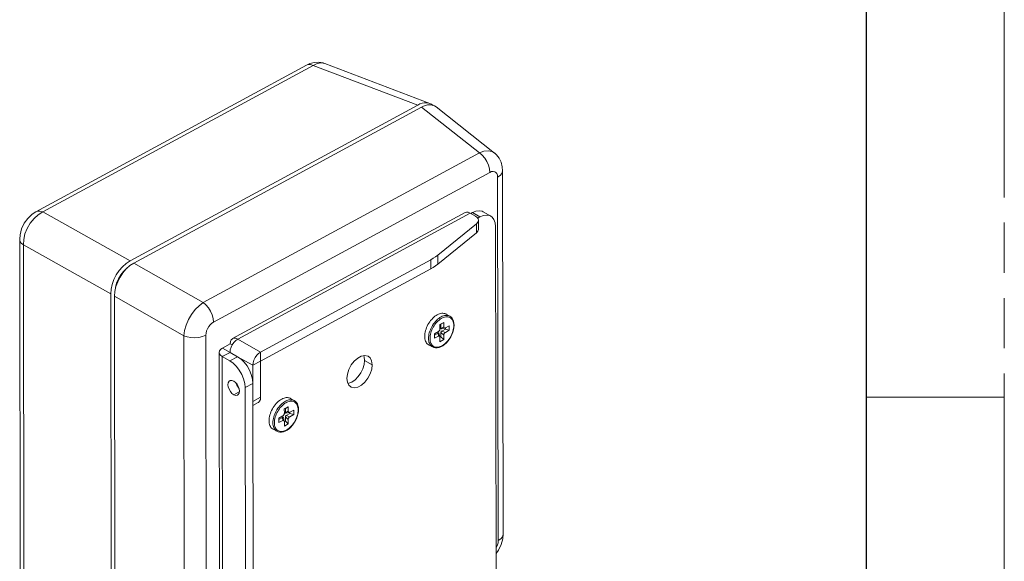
# Model space of a CAD drawing. Header units: millimetres. Extents: x 3925 to 5043, y -86 to 778.
# Tile 112 of 113: x 4952 to 5043, y 547 to 596. Entities that reach past the tile are written whole.
import ezdxf

# ---------------------------------------------------------------- set-up
doc = ezdxf.new("R2010")
doc.units = ezdxf.units.MM
doc.header["$LTSCALE"] = 46.255
doc.linetypes.add('PHANTOM', pattern=[0.8, 0.45, -0.05, 0.1, -0.05, 0.1, -0.05])
doc.layers.get('0').update_dxf_attribs({"linetype": 'CONTINUOUS'})
for name, color, linetype in [('85-0A623G080DXF_CONTINUOUS_LINE', 7, 'CONTINUOUS'), ('COVER-BACK-CDXF_CONTINUOUS_LINE', 7, 'CONTINUOUS'), ('COVER-FRONT-DXF_CONTINUOUS_LINE', 7, 'CONTINUOUS'), ('G50-EXT-CAM-DXF_CONTINUOUS_LINE', 7, 'CONTINUOUS')]:
    doc.layers.add(name, color=color, linetype=linetype)

msp = doc.modelspace()

# ---------------------------------------------------------------- linework, layer by layer
at = {"color": 7, "linetype": 'PHANTOM', "lineweight": 0}
msp.add_line((5042.5114, -86.0394), (5042.5114, 777.5606), dxfattribs=at)
at = {"color": 7, "linetype": 'Continuous', "lineweight": 30}
msp.add_line((5029.8114, 752.1606), (5029.8114, -60.6394), dxfattribs=at)
at = {"color": 7, "linetype": 'Continuous', "lineweight": 0}
msp.add_line((5029.8114, 561.6606), (5042.5114, 561.6606), dxfattribs=at)
at = {"layer": '85-0A623G080DXF_CONTINUOUS_LINE', "color": 7, "linetype": 'Continuous', "lineweight": 0}
for p, q in [((4991.5095, 569.1052), (4991.1602, 569.303)), ((4990.956, 568.5396), (4990.5982, 568.3456)), ((4990.6923, 568.3818), (4990.5982, 568.3308)), ((4990.5982, 568.3456), (4990.5989, 567.9294)), ((4990.6923, 568.3818), (4990.956, 568.5396)), ((4990.693, 567.9864), (4990.6923, 568.3818)), ((4990.693, 567.9864), (4990.9568, 568.1233)), ((4990.7484, 567.9353), (4991.0675, 568.021)), ((4990.7651, 567.7338), (4991.105, 567.918)), ((4990.956, 568.5396), (4990.9568, 568.1233)), ((4991.458, 568.2283), (4991.1002, 568.0344)), ((4991.105, 567.918), (4991.1048, 568.0369)), ((4991.105, 567.918), (4991.4587, 567.812)), ((4991.4587, 567.812), (4991.458, 568.2283)), ((4990.0983, 567.4914), (4990.4561, 567.6853)), ((4990.0983, 567.4914), (4990.0991, 567.0751)), ((4990.1032, 567.375), (4990.0991, 567.0751)), ((4990.0991, 567.0751), (4990.4569, 567.269)), ((4990.1029, 567.4939), (4990.1032, 567.375)), ((4990.1032, 567.375), (4990.4431, 567.5593)), ((4990.4431, 567.5593), (4990.4569, 567.269)), ((4990.5954, 567.2204), (4990.5123, 567.535)), ((4990.6003, 567.1653), (4990.6944, 567.2163)), ((4990.601, 566.7639), (4990.6003, 567.1801)), ((4990.601, 566.7639), (4990.9589, 566.9578)), ((4990.6944, 567.2163), (4990.6937, 567.6118)), ((4990.6937, 567.6118), (4990.9581, 567.374)), ((4990.6944, 567.2163), (4990.9589, 566.9578)), ((4990.7651, 567.7338), (4991.1009, 567.6181)), ((4990.9589, 566.9578), (4990.9581, 567.374)), ((4991.4587, 567.812), (4991.1009, 567.6181)), ((4989.9079, 566.2773), (4989.5586, 566.4751)), ((4977.197, 561.3481), (4976.8477, 561.5459)), ((4976.6435, 560.7824), (4976.2857, 560.5885)), ((4976.3798, 560.6247), (4976.2857, 560.5737)), ((4976.3798, 560.6247), (4976.6435, 560.7824)), ((4976.3805, 560.2293), (4976.3798, 560.6247)), ((4976.6435, 560.7824), (4976.6442, 560.3662)), ((4975.7858, 559.7342), (4976.1436, 559.9281)), ((4975.7858, 559.7342), (4975.7865, 559.318)), ((4975.7904, 559.7367), (4975.7906, 559.6179)), ((4975.7906, 559.6179), (4976.1306, 559.8021)), ((4976.1306, 559.8021), (4976.1444, 559.5119)), ((4976.2829, 559.4633), (4976.1998, 559.7778)), ((4976.2857, 560.5885), (4976.2864, 560.1722)), ((4976.3805, 560.2293), (4976.6442, 560.3662)), ((4976.3819, 559.4592), (4976.3812, 559.8546)), ((4976.3812, 559.8546), (4976.6456, 559.6169)), ((4976.4359, 560.1781), (4976.755, 560.2639)), ((4976.4526, 559.9767), (4976.7925, 560.1609)), ((4976.4526, 559.9767), (4976.7884, 559.861)), ((4977.1455, 560.4711), (4976.7877, 560.2772)), ((4977.1462, 560.0549), (4976.7884, 559.861)), ((4976.7925, 560.1609), (4976.7923, 560.2797)), ((4976.7925, 560.1609), (4977.1462, 560.0549)), ((4977.1462, 560.0549), (4977.1455, 560.4711)), ((4975.7906, 559.6179), (4975.7865, 559.318)), ((4975.7865, 559.318), (4976.1444, 559.5119)), ((4976.2878, 559.4082), (4976.3819, 559.4592)), ((4976.2885, 559.0067), (4976.2878, 559.423)), ((4976.2885, 559.0067), (4976.6463, 559.2006)), ((4976.3819, 559.4592), (4976.6463, 559.2006)), ((4976.6463, 559.2006), (4976.6456, 559.6169)), ((4975.5953, 558.5201), (4975.2461, 558.7179))]:
    msp.add_line(p, q, dxfattribs=at)
for points in [[(4989.1965, 567.2588), (4989.2013, 567.3863), (4989.2159, 567.5181), (4989.2403, 567.6531), (4989.2742, 567.79), (4989.3174, 567.9279), (4989.3694, 568.0654), (4989.43, 568.2014), (4989.4984, 568.3347), (4989.5742, 568.4642), (4989.6567, 568.5888), (4989.7452, 568.7075), (4989.8389, 568.8191), (4989.9371, 568.9229), (4990.0388, 569.0178), (4990.1434, 569.103), (4990.2497, 569.178), (4990.357, 569.2419), (4990.4643, 569.2943), (4990.5707, 569.3347), (4990.6753, 569.3627), (4990.7772, 569.3782), (4990.8756, 569.381), (4990.9695, 569.3711), (4991.0583, 569.3485), (4991.1411, 569.3134), (4991.1602, 569.303)], [(4989.5458, 567.061), (4989.5505, 567.1885), (4989.5651, 567.3203), (4989.5895, 567.4553), (4989.6234, 567.5923), (4989.6666, 567.7301), (4989.7187, 567.8676), (4989.7792, 568.0036), (4989.8476, 568.1369), (4989.9234, 568.2664), (4990.0059, 568.391), (4990.0944, 568.5097), (4990.1881, 568.6213), (4990.2863, 568.7251), (4990.3881, 568.82), (4990.4926, 568.9052), (4990.5989, 568.9802), (4990.7062, 569.0441), (4990.8135, 569.0965), (4990.92, 569.1369), (4991.0246, 569.1649), (4991.1265, 569.1804), (4991.2248, 569.1832), (4991.3188, 569.1733), (4991.4075, 569.1507), (4991.4903, 569.1156), (4991.5095, 569.1052)], [(4990.2309, 568.4555), (4990.3231, 568.5608), (4990.4194, 568.658), (4990.519, 568.7461), (4990.6209, 568.8242), (4990.7243, 568.8917), (4990.8282, 568.948), (4990.9316, 568.9925), (4991.0336, 569.0249), (4991.1333, 569.0449), (4991.2298, 569.0523), (4991.3222, 569.0469), (4991.4097, 569.029), (4991.4915, 568.9985), (4991.5668, 568.9559), (4991.635, 568.9014), (4991.6954, 568.8357), (4991.7475, 568.7592), (4991.7908, 568.6727), (4991.825, 568.5769), (4991.8497, 568.4728), (4991.8647, 568.3612), (4991.8699, 568.2432)], [(4991.5095, 569.1052), (4991.6212, 569.0251), (4991.7172, 568.92), (4991.7953, 568.7905), (4991.8528, 568.6387), (4991.888, 568.4682), (4991.9, 568.2829)], [(4989.6872, 567.0602), (4989.6924, 566.9422), (4989.7073, 566.8306), (4989.732, 566.7265), (4989.7662, 566.6307), (4989.8096, 566.5442), (4989.8617, 566.4677), (4989.9221, 566.402), (4989.9903, 566.3475), (4990.0656, 566.3049), (4990.1474, 566.2744), (4990.2348, 566.2565), (4990.3273, 566.2511), (4990.4237, 566.2585), (4990.5235, 566.2785), (4990.6255, 566.3109), (4990.7289, 566.3554), (4990.8327, 566.4117), (4990.9361, 566.4792), (4991.038, 566.5574), (4991.1376, 566.6454), (4991.234, 566.7426), (4991.3262, 566.848), (4991.4134, 566.9606), (4991.4949, 567.0796), (4991.5699, 567.2037), (4991.6378, 567.3318), (4991.6978, 567.4629), (4991.7496, 567.5957), (4991.7925, 567.729), (4991.8263, 567.8615), (4991.8506, 567.9922), (4991.8651, 568.1198), (4991.8699, 568.2432)], [(4989.7645, 567.5744), (4989.8075, 567.7077), (4989.8592, 567.8405), (4989.9193, 567.9716), (4989.9871, 568.0997), (4990.0621, 568.2239), (4990.1436, 568.3428), (4990.2309, 568.4555)], [(4991.9, 568.2829), (4991.8877, 568.0768), (4991.8504, 567.8631), (4991.7894, 567.6464), (4991.7061, 567.4311), (4991.6024, 567.2214), (4991.4805, 567.0215), (4991.3427, 566.8352), (4991.1917, 566.6664), (4991.0303, 566.5186), (4990.8616, 566.3949), (4990.6892, 566.2985), (4990.5167, 566.2318), (4990.3484, 566.1965), (4990.189, 566.193), (4990.0411, 566.2205), (4989.9079, 566.2773)], [(4990.4561, 567.6853), (4990.4839, 567.7036), (4990.5108, 567.7276), (4990.5355, 567.7564), (4990.5572, 567.7889), (4990.575, 567.8238), (4990.5882, 567.8598), (4990.5963, 567.8955), (4990.5989, 567.9294)], [(4990.7484, 567.9353), (4990.7426, 567.934), (4990.7226, 567.935), (4990.7068, 567.9449), (4990.6966, 567.9626), (4990.693, 567.9864)], [(4990.9568, 568.1233), (4990.9595, 568.0924), (4990.9677, 568.0655), (4990.981, 568.0439), (4990.9989, 568.0283), (4991.0206, 568.0193), (4991.0454, 568.0174), (4991.0675, 568.0211)], [(4991.0675, 568.0211), (4991.0723, 568.0225), (4991.1002, 568.0344)], [(4989.1965, 567.2588), (4989.2017, 567.1367), (4989.2168, 567.0209), (4989.2416, 566.9126), (4989.276, 566.8126), (4989.3195, 566.7219), (4989.372, 566.641), (4989.4329, 566.5708), (4989.5017, 566.5119), (4989.5586, 566.4751)], [(4989.5458, 567.061), (4989.551, 566.9389), (4989.566, 566.8231), (4989.5908, 566.7148), (4989.6252, 566.6149), (4989.6688, 566.5241), (4989.7212, 566.4432), (4989.7821, 566.373), (4989.8509, 566.3141), (4989.9079, 566.2773)], [(4989.6872, 567.0602), (4989.6919, 567.1836), (4989.7065, 567.3112), (4989.7308, 567.4419), (4989.7645, 567.5744)], [(4990.4431, 567.5593), (4990.4652, 567.5672), (4990.4852, 567.5662), (4990.501, 567.5563), (4990.5112, 567.5386), (4990.5123, 567.535)], [(4990.5954, 567.2204), (4990.5893, 567.2379), (4990.576, 567.2595), (4990.5582, 567.2751), (4990.5364, 567.2841), (4990.5116, 567.286), (4990.4847, 567.2809), (4990.4569, 567.269)], [(4990.6003, 567.1801), (4990.5975, 567.211), (4990.5954, 567.2204)], [(4990.6937, 567.6118), (4990.6971, 567.6394), (4990.7073, 567.6681), (4990.7231, 567.6951), (4990.743, 567.7177), (4990.7651, 567.7338)], [(4991.1009, 567.6181), (4991.0731, 567.5998), (4991.0462, 567.5758), (4991.0215, 567.547), (4990.9998, 567.5145), (4990.982, 567.4796), (4990.9689, 567.4436), (4990.9608, 567.4079), (4990.9581, 567.374)], [(4974.884, 559.5016), (4974.8888, 559.6292), (4974.9034, 559.761), (4974.9278, 559.8959), (4974.9617, 560.0329), (4975.0049, 560.1707), (4975.0569, 560.3082), (4975.1174, 560.4442), (4975.1859, 560.5775), (4975.2617, 560.7071), (4975.3442, 560.8317), (4975.4327, 560.9503), (4975.5264, 561.062), (4975.6246, 561.1657), (4975.7263, 561.2606), (4975.8308, 561.3459), (4975.9372, 561.4208), (4976.0445, 561.4847), (4976.1518, 561.5371), (4976.2582, 561.5775), (4976.3628, 561.6056), (4976.4647, 561.6211), (4976.5631, 561.6239), (4976.657, 561.6139), (4976.7458, 561.5913), (4976.8285, 561.5563), (4976.8477, 561.5459)], [(4975.2333, 559.3038), (4975.238, 559.4314), (4975.2526, 559.5632), (4975.277, 559.6981), (4975.3109, 559.8351), (4975.3541, 559.9729), (4975.4062, 560.1104), (4975.4667, 560.2464), (4975.5351, 560.3797), (4975.6109, 560.5093), (4975.6934, 560.6339), (4975.7819, 560.7525), (4975.8756, 560.8642), (4975.9738, 560.9679), (4976.0756, 561.0628), (4976.1801, 561.1481), (4976.2864, 561.223), (4976.3937, 561.2869), (4976.501, 561.3393), (4976.6074, 561.3797), (4976.7121, 561.4078), (4976.814, 561.4233), (4976.9123, 561.4261), (4977.0063, 561.4161), (4977.095, 561.3935), (4977.1778, 561.3585), (4977.197, 561.3481)], [(4975.452, 559.8173), (4975.4949, 559.9506), (4975.5467, 560.0834), (4975.6067, 560.2144), (4975.6746, 560.3426), (4975.7496, 560.4667), (4975.8311, 560.5856), (4975.9184, 560.6983)], [(4975.9184, 560.6983), (4976.0106, 560.8037), (4976.1069, 560.9009), (4976.2065, 560.9889), (4976.3084, 561.067), (4976.4118, 561.1346), (4976.5156, 561.1908), (4976.6191, 561.2354), (4976.7211, 561.2678), (4976.8208, 561.2878), (4976.9173, 561.2951), (4977.0097, 561.2898), (4977.0972, 561.2718), (4977.1789, 561.2414), (4977.2543, 561.1987), (4977.3224, 561.1443), (4977.3829, 561.0785), (4977.435, 561.002), (4977.4783, 560.9155), (4977.5125, 560.8198), (4977.5372, 560.7156), (4977.5522, 560.604), (4977.5573, 560.486)], [(4977.197, 561.3481), (4977.3087, 561.268), (4977.4047, 561.1628), (4977.4827, 561.0333), (4977.5403, 560.8816), (4977.5755, 560.711), (4977.5875, 560.5258)], [(4975.3747, 559.3031), (4975.3798, 559.1851), (4975.3948, 559.0735), (4975.4195, 558.9694), (4975.4537, 558.8736), (4975.497, 558.7871), (4975.5492, 558.7106), (4975.6096, 558.6448), (4975.6778, 558.5904), (4975.7531, 558.5477), (4975.8348, 558.5173), (4975.9223, 558.4993), (4976.0147, 558.494), (4976.1112, 558.5013), (4976.2109, 558.5213), (4976.313, 558.5537), (4976.4164, 558.5983), (4976.5202, 558.6546), (4976.6236, 558.7221), (4976.7255, 558.8002), (4976.8251, 558.8883), (4976.9214, 558.9854), (4977.0137, 559.0908), (4977.1009, 559.2035), (4977.1824, 559.3224), (4977.2574, 559.4465), (4977.3253, 559.5747), (4977.3853, 559.7058), (4977.4371, 559.8385), (4977.48, 559.9718), (4977.5138, 560.1044), (4977.538, 560.2351), (4977.5526, 560.3627), (4977.5573, 560.486)], [(4975.3747, 559.3031), (4975.3794, 559.4264), (4975.394, 559.554), (4975.4182, 559.6847), (4975.452, 559.8173)], [(4977.5875, 560.5258), (4977.5751, 560.3196), (4977.5379, 560.106), (4977.4769, 559.8893), (4977.3936, 559.6739), (4977.2899, 559.4643), (4977.168, 559.2643), (4977.0302, 559.078), (4976.8792, 558.9093), (4976.7178, 558.7614), (4976.5491, 558.6377), (4976.3767, 558.5414), (4976.2042, 558.4747), (4976.0359, 558.4394), (4975.8765, 558.4359), (4975.7286, 558.4633), (4975.5953, 558.5201)], [(4976.1306, 559.8021), (4976.1527, 559.81), (4976.1726, 559.809), (4976.1885, 559.7992), (4976.1987, 559.7815), (4976.1998, 559.7778)], [(4976.1436, 559.9281), (4976.1714, 559.9464), (4976.1983, 559.9704), (4976.223, 559.9993), (4976.2447, 560.0317), (4976.2625, 560.0667), (4976.2757, 560.1027), (4976.2837, 560.1384), (4976.2864, 560.1722)], [(4976.4359, 560.1781), (4976.4301, 560.1769), (4976.4101, 560.1779), (4976.3943, 560.1877), (4976.3841, 560.2054), (4976.3805, 560.2293)], [(4976.3812, 559.8546), (4976.3846, 559.8822), (4976.3948, 559.911), (4976.4106, 559.938), (4976.4305, 559.9606), (4976.4526, 559.9767)], [(4976.6442, 560.3662), (4976.647, 560.3352), (4976.6552, 560.3084), (4976.6685, 560.2868), (4976.6864, 560.2711), (4976.7081, 560.2622), (4976.7329, 560.2602), (4976.755, 560.2639)], [(4976.7884, 559.861), (4976.7606, 559.8427), (4976.7337, 559.8187), (4976.709, 559.7899), (4976.6873, 559.7574), (4976.6695, 559.7224), (4976.6563, 559.6864), (4976.6483, 559.6508), (4976.6456, 559.6169)], [(4976.755, 560.2639), (4976.7598, 560.2653), (4976.7877, 560.2772)], [(4974.884, 559.5016), (4974.8892, 559.3795), (4974.9043, 559.2638), (4974.9291, 559.1555), (4974.9634, 559.0555), (4975.007, 558.9647), (4975.0595, 558.8839), (4975.1204, 558.8137), (4975.1892, 558.7547), (4975.2461, 558.7179)], [(4975.2333, 559.3038), (4975.2385, 559.1817), (4975.2535, 559.066), (4975.2783, 558.9577), (4975.3127, 558.8577), (4975.3563, 558.7669), (4975.4087, 558.6861), (4975.4696, 558.6159), (4975.5384, 558.5569), (4975.5953, 558.5201)], [(4976.2829, 559.4633), (4976.2768, 559.4807), (4976.2635, 559.5024), (4976.2457, 559.518), (4976.2239, 559.5269), (4976.1991, 559.5289), (4976.1722, 559.5238), (4976.1444, 559.5119)], [(4976.2878, 559.423), (4976.285, 559.4539), (4976.2829, 559.4633)]]:
    msp.add_lwpolyline(points, dxfattribs=at)
at = {"layer": 'COVER-BACK-CDXF_CONTINUOUS_LINE', "color": 7, "linetype": 'Continuous', "lineweight": 0}
for p, q in [((4962.441, 573.9964), (4988.9015, 588.3376)), ((4994.2316, 584.1274), (4988.9015, 588.3376)), ((4995.6103, 584.1199), (4990.2464, 588.3566)), ((4994.2316, 584.1274), (4968.8206, 570.3551)), ((4996.357, 582.4949), (4996.357, 582.4951)), ((4996.4173, 549.0622), (4996.357, 582.4949)), ((4995.1903, 582.3418), (4969.7792, 568.5694)), ((4995.965, 548.4661), (4995.9047, 581.8988)), ((4968.8206, 570.3551), (4962.441, 573.9964)), ((4960.725, 536.3035), (4960.6625, 570.9571)), ((4967.0421, 567.3158), (4960.6625, 570.9571)), ((4967.0421, 567.3158), (4967.0923, 539.4562)), ((4969.0678, 567.3537), (4969.1111, 543.35)), ((4996.4173, 549.0622), (4996.4149, 549.015))]:
    msp.add_line(p, q, dxfattribs=at)
for points in [[(4995.6095, 584.1205), (4995.3778, 584.2524), (4995.0337, 584.3205), (4994.6453, 584.2781), (4994.2316, 584.1274)], [(4994.2316, 584.1274), (4994.4844, 583.9199), (4994.7164, 583.6524), (4994.9135, 583.3413), (4995.0637, 583.0055), (4995.1579, 582.6654), (4995.1903, 582.3418)], [(4996.357, 582.4951), (4996.33, 582.8487), (4996.2216, 583.2701), (4996.0377, 583.6435), (4995.7883, 583.9597), (4995.6096, 584.1204)], [(4995.9047, 581.8988), (4995.8865, 582.074), (4995.8336, 582.2209), (4995.7485, 582.3322), (4995.6355, 582.4023), (4995.5001, 582.4277), (4995.3493, 582.4072), (4995.1903, 582.3418)], [(4995.9047, 581.8988), (4996.1355, 582.0592), (4996.2886, 582.246), (4996.3546, 582.4477), (4996.357, 582.4949)], [(4968.8206, 570.3551), (4968.4427, 570.0768), (4968.0795, 569.7117), (4967.749, 569.278), (4967.4677, 568.7971), (4967.2495, 568.2931), (4967.1052, 567.7911), (4967.0421, 567.3158)], [(4969.7792, 568.5694), (4969.7468, 568.8931), (4969.6527, 569.2332), (4969.5025, 569.5689), (4969.3054, 569.88), (4969.0734, 570.1475), (4968.8206, 570.3551)], [(4969.7792, 568.5694), (4969.6203, 568.4625), (4969.4697, 568.3196), (4969.3347, 568.1477), (4969.2222, 567.9553), (4969.1376, 567.7521), (4969.0853, 567.5482), (4969.0678, 567.3537)], [(4967.0421, 567.3158), (4967.3502, 567.2027), (4967.699, 567.1349), (4968.0674, 567.1165), (4968.4329, 567.1486), (4968.7733, 567.2293), (4969.0678, 567.3537)], [(4995.769, 547.2727), (4995.9955, 547.5869), (4996.2378, 548.0939), (4996.3808, 548.6267), (4996.4173, 549.0624)], [(4996.4149, 549.015), (4996.3489, 548.8133), (4996.1958, 548.6265), (4995.965, 548.4661)], [(4995.7681, 547.7917), (4995.8107, 547.8644), (4995.8952, 548.0676), (4995.9475, 548.2715), (4995.965, 548.4661)]]:
    msp.add_lwpolyline(points, dxfattribs=at)
for centre, major_axis, ratio, start_param, end_param in [((4988.8916, 586.2409), (1.2421, 2.1915), 0.5918418, -0.0909465, 0.758278), ((4962.4584, 571.9146), (1.2313, 2.1758), 0.6008918, 0.765117, 2.3283171)]:
    msp.add_ellipse(centre, major_axis=major_axis, ratio=ratio, start_param=start_param, end_param=end_param, dxfattribs=at)
at = {"layer": 'COVER-FRONT-DXF_CONTINUOUS_LINE', "color": 7, "linetype": 'Continuous', "lineweight": 0}
for p, q in [((4980.0103, 592.351), (4989.6615, 588.688)), ((4953.4407, 578.7224), (4978.3198, 592.2065)), ((4954.0619, 578.6994), (4978.9407, 592.1834)), ((4978.9407, 592.1834), (4988.5522, 588.5354)), ((4988.5522, 588.5354), (4962.0917, 574.1942)), ((4953.4409, 578.7226), (4953.4407, 578.7224)), ((4954.0619, 578.6994), (4962.0917, 574.1942)), ((4952.0049, 542.4412), (4951.944, 576.1853)), ((4952.3442, 541.9162), (4952.2833, 575.6601)), ((4952.2833, 575.6601), (4960.3132, 571.1549)), ((4960.3132, 571.1549), (4960.3757, 536.491))]:
    msp.add_line(p, q, dxfattribs=at)
for points in [[(4980.0113, 592.3507), (4979.8608, 592.4006), (4979.4642, 592.4694), (4979.0497, 592.4527), (4978.6301, 592.3465), (4978.3198, 592.2065)], [(4978.9407, 592.1834), (4979.3188, 592.3542), (4979.6825, 592.4106), (4980.0103, 592.351)], [(4978.3198, 592.2065), (4978.4567, 592.257), (4978.6882, 592.262), (4978.9407, 592.1834)], [(4954.0619, 578.6994), (4953.8093, 578.778), (4953.5778, 578.7731), (4953.4409, 578.7226)], [(4953.4409, 578.7226), (4953.0865, 578.4895), (4952.6883, 578.1092), (4952.36, 577.6508), (4952.1185, 577.1399), (4951.9777, 576.6041), (4951.944, 576.1849)], [(4952.2833, 575.6601), (4952.3109, 576.1556), (4952.4304, 576.6718), (4952.6359, 577.183), (4952.9173, 577.6638), (4953.2605, 578.0903), (4953.6484, 578.4413), (4954.0619, 578.6994)], [(4951.944, 576.1849), (4951.9714, 576.028), (4952.0861, 575.8332), (4952.2833, 575.6601)], [(4960.7507, 571.6168), (4960.7636, 571.7608), (4960.8631, 572.1487), (4961.0241, 572.5356), (4961.2384, 572.9019), (4961.4954, 573.2292), (4961.782, 573.5011), (4961.8553, 573.5505)]]:
    msp.add_lwpolyline(points, dxfattribs=at)
for centre, major_axis, ratio, start_param, end_param in [((4988.5423, 586.4387), (1.2421, 2.1915), 0.5918418, 6.1388311, 7.0414633), ((4962.1092, 572.1124), (1.2313, 2.1758), 0.6008918, 0.765117, 2.3283171)]:
    msp.add_ellipse(centre, major_axis=major_axis, ratio=ratio, start_param=start_param, end_param=end_param, dxfattribs=at)
at = {"layer": 'G50-EXT-CAM-DXF_CONTINUOUS_LINE', "color": 7, "linetype": 'Continuous', "lineweight": 0}
for p, q in [((4992.9095, 578.6351), (4971.5302, 567.0478)), ((4993.3845, 578.5884), (4972.0052, 567.0012)), ((4993.8596, 578.3193), (4993.3845, 578.5884)), ((4993.4379, 578.5582), (4993.5821, 578.6363)), ((4994.2806, 578.2407), (4993.5821, 578.6363)), ((4994.0705, 578.1269), (4994.2806, 578.2407)), ((4994.144, 577.9333), (4994.1455, 577.1008)), ((4995.2692, 578.316), (4994.5707, 578.7116)), ((4990.3924, 574.7194), (4993.9693, 577.6196)), ((4993.9693, 577.6196), (4993.9708, 576.7871)), ((4995.7719, 545.7159), (4995.7148, 577.3514)), ((4993.9708, 576.7871), (4990.3939, 573.8869)), ((4974.1006, 565.8144), (4989.7585, 574.3007)), ((4989.76, 573.4682), (4989.7585, 574.3007)), ((4990.3939, 573.8869), (4990.3924, 574.7194)), ((4974.1021, 564.9819), (4989.76, 573.4682)), ((4974.1006, 565.8144), (4972.0052, 567.0012)), ((4970.5926, 566.1764), (4971.3082, 566.5643)), ((4970.5926, 566.1764), (4971.2911, 565.7808)), ((4971.3082, 566.5643), (4971.4893, 566.4617)), ((4970.2911, 565.779), (4970.3496, 533.311)), ((4970.5755, 565.393), (4971.2911, 565.7808)), ((4970.5755, 565.393), (4970.634, 532.925)), ((4971.2739, 564.9974), (4970.5755, 565.393)), ((4971.9896, 565.3852), (4971.2739, 564.9974)), ((4971.9896, 565.3852), (4971.2911, 565.7808)), ((4973.3865, 564.594), (4971.9896, 565.3852)), ((4974.1006, 565.8144), (4974.1021, 564.9819)), ((4973.3865, 564.594), (4974.1021, 564.9819)), ((4973.3895, 562.929), (4973.3865, 564.594)), ((4974.1082, 561.6519), (4974.1021, 564.9819)), ((4984.3661, 564.6408), (4983.6676, 565.0363)), ((4973.3895, 562.929), (4972.6739, 562.5412)), ((4972.7294, 531.7382), (4972.6739, 562.5412)), ((4973.4451, 532.1261), (4973.3895, 562.929)), ((4972.1443, 562.1654), (4971.6284, 561.8858)), ((4974.1082, 561.6519), (4973.3925, 561.264)), ((4973.8862, 561.1683), (4973.3932, 560.9011))]:
    msp.add_line(p, q, dxfattribs=at)
for points in [[(4993.5821, 578.6363), (4993.9006, 578.7672), (4994.2034, 578.808), (4994.4751, 578.7567), (4994.5706, 578.7115)], [(4993.3845, 578.5884), (4993.2038, 578.6624), (4993.0355, 578.6747), (4992.9095, 578.6351)], [(4994.144, 577.9333), (4994.119, 578.0557), (4994.0223, 578.1975), (4993.8596, 578.3193)], [(4993.9693, 577.6196), (4994.0915, 577.7555), (4994.1427, 577.9046), (4994.144, 577.9333)], [(4995.2691, 578.3159), (4995.1736, 578.3611), (4994.9019, 578.4124), (4994.5991, 578.3716), (4994.2806, 578.2407)], [(4995.7148, 577.3514), (4995.6783, 577.7025), (4995.5718, 577.997), (4995.4007, 578.2203), (4995.2691, 578.3159)], [(4994.1455, 577.1008), (4994.1442, 577.0721), (4994.093, 576.923), (4993.9708, 576.7871)], [(4989.7585, 574.3007), (4989.9862, 574.4325), (4990.1978, 574.5723), (4990.3924, 574.7194)], [(4990.3939, 573.8869), (4990.1993, 573.7398), (4989.9877, 573.6), (4989.76, 573.4682)], [(4971.2911, 565.7808), (4971.3151, 566.0095), (4971.3862, 566.249), (4971.4996, 566.4831), (4971.6476, 566.6957), (4971.82, 566.8724), (4972.0052, 567.0012)], [(4971.5302, 567.0478), (4971.5117, 567.0371), (4971.401, 566.9275), (4971.3316, 566.7662), (4971.3082, 566.5643)], [(4972.0052, 567.0012), (4971.8245, 567.0752), (4971.6562, 567.0874), (4971.5302, 567.0478)], [(4970.2911, 565.779), (4970.3284, 565.9295), (4970.4312, 566.0625), (4970.5926, 566.1764)], [(4970.5755, 565.393), (4970.4191, 565.5086), (4970.3221, 565.6427), (4970.2911, 565.779)], [(4971.9896, 565.3852), (4972.3005, 565.1674), (4972.596, 564.8771), (4972.8612, 564.5287), (4973.0829, 564.1398), (4973.2499, 563.7298), (4973.3538, 563.3194), (4973.3895, 562.929)], [(4973.3865, 564.594), (4973.4105, 564.8227), (4973.4816, 565.0623), (4973.5951, 565.2963), (4973.743, 565.509), (4973.9155, 565.6857), (4974.1006, 565.8144)], [(4982.0403, 563.3802), (4982.0867, 563.7869), (4982.2236, 564.2117), (4982.4398, 564.6201), (4982.7179, 564.9792), (4983.0353, 565.2598), (4983.3663, 565.4392), (4983.684, 565.5029), (4983.9629, 565.4456), (4984.0039, 565.4244)], [(4983.5757, 565.4812), (4983.6275, 565.3645), (4983.6676, 565.0363)], [(4984.0039, 565.4244), (4984.1801, 565.2721), (4984.3183, 564.9964), (4984.3661, 564.6408)], [(4972.6739, 562.5412), (4972.6382, 562.9315), (4972.5343, 563.3419), (4972.3673, 563.7519), (4972.1456, 564.1408), (4971.8803, 564.4892), (4971.5849, 564.7796), (4971.2739, 564.9974)], [(4983.6676, 565.0363), (4983.6287, 564.6654), (4983.5124, 564.274), (4983.3295, 563.8965), (4983.0875, 563.5487), (4982.8088, 563.2631), (4982.5071, 563.0532), (4982.2053, 562.936), (4982.1346, 562.9318)], [(4984.3661, 564.6408), (4984.3196, 564.2341), (4984.1828, 563.8093), (4983.9666, 563.4008), (4983.6885, 563.0417), (4983.3711, 562.7611), (4983.0401, 562.5817), (4982.7223, 562.5181), (4982.4435, 562.5753), (4982.4024, 562.5966)], [(4982.4024, 562.5966), (4982.2262, 562.7489), (4982.0881, 563.0246), (4982.0403, 563.3802)], [(4971.6284, 561.8858), (4971.4665, 562.008), (4971.3203, 562.1794), (4971.2042, 562.3832), (4971.1294, 562.5994), (4971.1034, 562.8069), (4971.1287, 562.9853), (4971.2028, 563.1172), (4971.27, 563.1694)], [(4971.27, 563.1694), (4971.3185, 563.1897), (4971.4643, 563.1957), (4971.6262, 563.1345)], [(4971.6262, 563.1345), (4971.7881, 563.0123), (4971.9343, 562.8409), (4972.0505, 562.6371), (4972.1252, 562.4209), (4972.1512, 562.2135), (4972.1259, 562.035), (4972.0518, 561.9031), (4971.9846, 561.8509)], [(4972.1009, 562.491), (4972.0359, 562.5673), (4971.9198, 562.771), (4971.8693, 562.9171)], [(4971.9846, 561.8509), (4971.9361, 561.8306), (4971.7903, 561.8247), (4971.6284, 561.8858)], [(4974.1082, 561.6519), (4974.0847, 561.4499), (4974.0153, 561.2886), (4973.9046, 561.179), (4973.8862, 561.1683)]]:
    msp.add_lwpolyline(points, dxfattribs=at)

doc.saveas('drawing.dxf')
